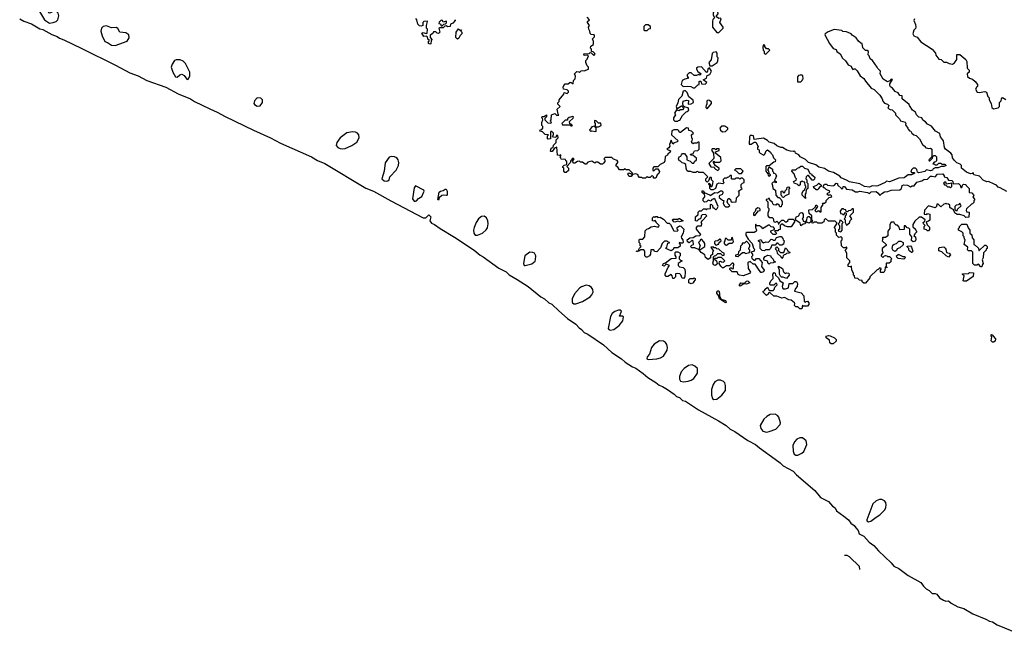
# Model space of a CAD drawing. Extents: x 2494106 to 2685573, y 758056 to 915185.
# Tile 1 of 256: x 2500873 to 2511200, y 835315 to 841755. Entities that reach past the tile are written whole.
import ezdxf

# ---------------------------------------------------------------- set-up
doc = ezdxf.new("R2010")
doc.units = 0

msp = doc.modelspace()

# ---------------------------------------------------------------- linework, layer by layer
at = {"layer": '0CON05XD'}
for points in [[(2501185, 841719), (2501225, 841724), (2501255, 841736), (2501273, 841755), (2501282, 841795), (2501276, 841825), (2501260, 841840), (2501235, 841848), (2501195, 841826), (2501185, 841823), (2501178, 841828), (2501150, 841885), (2501162, 841955), (2501153, 841993), (2501135, 842010), (2501095, 842006), (2501081, 841985), (2501077, 841957), (2501082, 841842), (2501134, 841754), (2501185, 841719)], [(2508205, 841620), (2508250, 841665), (2508250, 841675), (2508218, 841725), (2508230, 841765), (2508225, 841770), (2508205, 841768), (2508180, 841785), (2508180, 841795), (2508198, 841815), (2508192, 841862), (2508188, 841868), (2508175, 841870), (2508160, 841855), (2508148, 841825), (2508148, 841805), (2508160, 841775), (2508144, 841756), (2508138, 841735), (2508138, 841675), (2508185, 841620), (2508205, 841620)], [(2505438, 841758), (2505440, 841745), (2505415, 841720), (2505392, 841708), (2505388, 841682), (2505365, 841680), (2505345, 841692), (2505332, 841688), (2505315, 841670), (2505275, 841670), (2505270, 841665), (2505278, 841625), (2505265, 841610), (2505252, 841612), (2505237, 841627), (2505212, 841628), (2505205, 841610), (2505178, 841592), (2505178, 841568), (2505200, 841545), (2505190, 841535), (2505185, 841500), (2505175, 841498), (2505162, 841505), (2505162, 841528), (2505170, 841535), (2505152, 841552), (2505150, 841575), (2505135, 841582), (2505110, 841580), (2505090, 841615), (2505105, 841620), (2505135, 841610), (2505148, 841612), (2505150, 841655), (2505140, 841665), (2505140, 841695), (2505150, 841735), (2505145, 841740), (2505113, 841737), (2505100, 841725), (2505100, 841695), (2505085, 841688), (2505065, 841690), (2505048, 841708), (2505040, 841755), (2505028, 841768)], [(2506995, 840250), (2506985, 840240), (2506965, 840240), (2506935, 840260), (2506915, 840260), (2506905, 840250), (2506875, 840270), (2506832, 840258), (2506815, 840240), (2506805, 840240), (2506775, 840260), (2506755, 840260), (2506745, 840270), (2506723, 840267), (2506695, 840250), (2506685, 840250), (2506670, 840265), (2506690, 840295), (2506675, 840300), (2506652, 840278), (2506648, 840252), (2506610, 840215), (2506630, 840195), (2506628, 840172), (2506605, 840150), (2506592, 840152), (2506580, 840165), (2506580, 840195), (2506570, 840205), (2506570, 840215), (2506582, 840228), (2506610, 840235), (2506610, 840265), (2506602, 840272), (2506598, 840288), (2506552, 840292), (2506550, 840305), (2506540, 840315), (2506550, 840325), (2506548, 840338), (2506535, 840330), (2506512, 840332), (2506508, 840418), (2506482, 840408), (2506458, 840372), (2506445, 840370), (2506440, 840375), (2506443, 840397), (2506455, 840410), (2506468, 840412), (2506472, 840438), (2506500, 840465), (2506500, 840495), (2506520, 840515), (2506518, 840538), (2506502, 840538), (2506495, 840520), (2506472, 840522), (2506460, 840535), (2506470, 840545), (2506470, 840565), (2506455, 840580), (2506445, 840580), (2506440, 840575), (2506440, 840505), (2506415, 840500), (2506410, 840505), (2506410, 840535), (2506418, 840548), (2506385, 840550), (2506358, 840578), (2506330, 840585), (2506332, 840598), (2506348, 840602), (2506360, 840615), (2506360, 840635), (2506350, 840645), (2506350, 840675), (2506360, 840705), (2506358, 840718), (2506350, 840725), (2506352, 840738), (2506375, 840740), (2506398, 840758), (2506400, 840735), (2506382, 840718), (2506380, 840705), (2506412, 840672), (2506445, 840670), (2506450, 840675), (2506442, 840682), (2506440, 840695), (2506448, 840705), (2506452, 840758), (2506485, 840770), (2506505, 840750), (2506528, 840752), (2506520, 840765), (2506510, 840815), (2506540, 840845), (2506518, 840868), (2506518, 840882), (2506530, 840895), (2506530, 840915), (2506580, 840975), (2506585, 840990), (2506615, 840982), (2506630, 840995), (2506630, 841005), (2506615, 841020), (2506577, 841027), (2506572, 841045), (2506580, 841065), (2506595, 841080), (2506625, 841082), (2506645, 841098), (2506657, 841097), (2506678, 841082), (2506682, 841115), (2506700, 841135), (2506702, 841162), (2506692, 841185), (2506698, 841195), (2506715, 841210), (2506737, 841207), (2506745, 841200), (2506762, 841218), (2506775, 841220), (2506795, 841218), (2506840, 841235), (2506840, 841255), (2506825, 841270), (2506810, 841305), (2506810, 841325), (2506825, 841340), (2506840, 841375), (2506825, 841382), (2506795, 841380), (2506790, 841395), (2506845, 841400), (2506855, 841410), (2506868, 841408), (2506895, 841380), (2506908, 841395), (2506888, 841418), (2506872, 841422), (2506870, 841445), (2506860, 841455), (2506862, 841478), (2506890, 841495), (2506890, 841525), (2506880, 841555), (2506900, 841575), (2506902, 841585), (2506897, 841597), (2506868, 841598), (2506855, 841610), (2506852, 841635), (2506842, 841655), (2506840, 841675), (2506848, 841695), (2506830, 841725), (2506830, 841735), (2506850, 841755), (2506825, 841780)], [(2500873, 841765), (2500918, 841738), (2500995, 841710), (2501085, 841660), (2501115, 841651), (2501210, 841600), (2501265, 841579), (2501290, 841560), (2501335, 841545), (2501525, 841454), (2501876, 841276), (2502027, 841197), (2502115, 841166), (2502207, 841117), (2502405, 841046), (2502535, 840978), (2502664, 840925), (2502707, 840897), (2502868, 840818), (2502945, 840786), (2503029, 840739), (2503325, 840596), (2503505, 840515), (2503608, 840458), (2503935, 840316), (2503998, 840278), (2504075, 840246), (2504505, 839988), (2504585, 839955), (2504765, 839855), (2505105, 839675), (2505133, 839677), (2505165, 839708), (2505184, 839685), (2505176, 839645), (2505191, 839621), (2505225, 839606), (2505282, 839562), (2505435, 839471), (2505641, 839335), (2505702, 839282), (2505734, 839265), (2505897, 839147), (2505975, 839108), (2506007, 839077), (2506090, 839030), (2506206, 838955), (2506338, 838848), (2506379, 838825), (2506423, 838783), (2506455, 838770), (2506528, 838698), (2506620, 838620), (2506705, 838558), (2506740, 838520), (2506766, 838505), (2506792, 838472), (2506833, 838455), (2506995, 838341), (2507083, 838263), (2507184, 838195), (2507222, 838162), (2507301, 838111), (2507335, 838096), (2507413, 838043), (2507460, 838000), (2507545, 837949), (2507580, 837920), (2507615, 837906), (2507666, 837875), (2507739, 837825), (2507761, 837801), (2507795, 837789), (2507825, 837760), (2507855, 837750), (2507991, 837661), (2508203, 837545), (2508283, 837495), (2508325, 837456), (2508375, 837433), (2508510, 837340), (2508592, 837295), (2508631, 837261), (2508795, 837143), (2508849, 837105), (2508882, 837072), (2508985, 837018), (2509020, 836980), (2509211, 836815), (2509271, 836741), (2509355, 836698), (2509399, 836649), (2509425, 836632), (2509440, 836600), (2509517, 836545), (2509565, 836505), (2509592, 836472), (2509626, 836446), (2509641, 836421), (2509666, 836395), (2509678, 836358), (2509725, 836335), (2509783, 836273), (2509831, 836235), (2509879, 836179), (2510015, 836054), (2510041, 836021), (2510095, 835996), (2510191, 835921), (2510325, 835850), (2510351, 835811), (2510382, 835782), (2510411, 835765), (2510445, 835734), (2510475, 835733), (2510492, 835725), (2510519, 835689), (2510562, 835662), (2510585, 835654), (2510616, 835656), (2510642, 835632), (2510713, 835593), (2510775, 835575), (2510870, 835520), (2511005, 835465), (2511044, 835444), (2511077, 835437), (2511125, 835405), (2511337, 835315)], [(2501875, 841484), (2502001, 841529), (2502022, 841565), (2502017, 841595), (2501985, 841618), (2501923, 841623), (2501902, 841662), (2501885, 841674), (2501835, 841668), (2501785, 841691), (2501747, 841684), (2501731, 841665), (2501723, 841633), (2501737, 841585), (2501765, 841525), (2501795, 841514), (2501835, 841488), (2501875, 841484)], [(2505305, 841690), (2505322, 841708), (2505338, 841712), (2505348, 841722), (2505350, 841735), (2505345, 841740), (2505315, 841730), (2505308, 841748), (2505295, 841750), (2505272, 841728), (2505270, 841715), (2505285, 841710), (2505295, 841690), (2505305, 841690)], [(2507455, 841640), (2507472, 841658), (2507488, 841662), (2507490, 841685), (2507465, 841700), (2507435, 841700), (2507420, 841685), (2507420, 841645), (2507425, 841640), (2507455, 841640)], [(2510258, 841765), (2510250, 841745), (2510268, 841705), (2510272, 841675), (2510268, 841662), (2510250, 841645), (2510242, 841605), (2510250, 841585), (2510285, 841570), (2510324, 841524), (2510442, 841445), (2510480, 841405), (2510483, 841383), (2510515, 841340), (2510537, 841337), (2510565, 841310), (2510595, 841310), (2510620, 841295), (2510655, 841288), (2510678, 841302), (2510702, 841338), (2510702, 841388), (2510735, 841390), (2510774, 841354), (2510795, 841338), (2510808, 841315), (2510810, 841245), (2510830, 841225), (2510830, 841205), (2510812, 841185), (2510815, 841160), (2510835, 841140), (2510865, 841130), (2510896, 841106), (2510920, 841075), (2510920, 841055), (2510911, 841049), (2510898, 841025), (2510914, 840994), (2510935, 840990), (2510995, 841002), (2511013, 840993), (2511028, 840948), (2511040, 840935), (2511040, 840915), (2511062, 840875), (2511070, 840835), (2511085, 840820), (2511135, 840830), (2511150, 840845), (2511150, 840885), (2511167, 840903), (2511170, 840925), (2511182, 840938), (2511215, 840918)], [(2505465, 841552), (2505448, 841568), (2505450, 841625), (2505475, 841660), (2505495, 841640), (2505508, 841648), (2505500, 841635), (2505510, 841625), (2505510, 841605), (2505492, 841588), (2505479, 841561), (2505465, 841552)], [(2511225, 839953), (2511155, 839992), (2511135, 839998), (2511117, 840017), (2511095, 840030), (2511035, 840057), (2511015, 840054), (2510979, 840069), (2510941, 840111), (2510880, 840125), (2510875, 840150), (2510865, 840140), (2510845, 840138), (2510805, 840156), (2510752, 840195), (2510750, 840225), (2510738, 840238), (2510702, 840252), (2510677, 840277), (2510658, 840305), (2510652, 840335), (2510640, 840355), (2510582, 840395), (2510572, 840415), (2510562, 840485), (2510530, 840525), (2510525, 840560), (2510480, 840585), (2510435, 840638), (2510395, 840658), (2510372, 840682), (2510345, 840700), (2510336, 840726), (2510305, 840732), (2510278, 840755), (2510268, 840785), (2510238, 840805), (2510204, 840854), (2510202, 840865), (2510130, 840925), (2510130, 840955), (2510105, 840960), (2510086, 840986), (2510055, 841002), (2510026, 841036), (2510005, 841050), (2509998, 841065), (2509998, 841082), (2510028, 841128), (2510015, 841130), (2509998, 841112), (2509975, 841102), (2509931, 841131), (2509898, 841185), (2509900, 841215), (2509872, 841242), (2509867, 841257), (2509816, 841326), (2509792, 841345), (2509782, 841375), (2509772, 841385), (2509775, 841420), (2509762, 841432), (2509743, 841433), (2509715, 841460), (2509710, 841505), (2509695, 841510), (2509671, 841531), (2509646, 841566), (2509604, 841594), (2509595, 841608), (2509545, 841627), (2509505, 841632), (2509495, 841642), (2509415, 841652), (2509354, 841626), (2509320, 841605), (2509318, 841595), (2509367, 841505), (2509404, 841454), (2509435, 841442), (2509442, 841422), (2509477, 841395), (2509502, 841352), (2509535, 841322), (2509561, 841281), (2509595, 841268), (2509600, 841245), (2509612, 841232), (2509625, 841240), (2509635, 841238), (2509655, 841218), (2509688, 841165), (2509725, 841138), (2509745, 841110), (2509805, 841038), (2509835, 841023), (2509895, 840962), (2509920, 840925), (2509925, 840900), (2509945, 840880), (2509975, 840870), (2509990, 840855), (2509980, 840825), (2510003, 840813), (2510025, 840810), (2510043, 840793), (2510058, 840775), (2510060, 840755), (2510100, 840715), (2510110, 840695), (2510160, 840680), (2510168, 840665), (2510163, 840653), (2510188, 840618), (2510190, 840605), (2510205, 840590), (2510220, 840585), (2510230, 840565), (2510250, 840545), (2510275, 840540), (2510310, 840505), (2510342, 840445), (2510370, 840425), (2510370, 840415), (2510405, 840402), (2510427, 840407), (2510440, 840395), (2510440, 840315), (2510410, 840285), (2510412, 840272), (2510418, 840272), (2510448, 840302), (2510452, 840318), (2510462, 840328), (2510475, 840330), (2510490, 840315), (2510490, 840275), (2510478, 840262), (2510465, 840260), (2510452, 840242), (2510468, 840238), (2510475, 840230), (2510495, 840230), (2510512, 840248), (2510535, 840250), (2510545, 840240), (2510575, 840240), (2510590, 840225), (2510565, 840213), (2510537, 840213), (2510505, 840200), (2510475, 840200), (2510455, 840190), (2510448, 840175), (2510425, 840167), (2510385, 840178), (2510365, 840163), (2510305, 840147), (2510288, 840155), (2510282, 840182), (2510270, 840195), (2510245, 840198), (2510225, 840180), (2510220, 840155), (2510225, 840150), (2510255, 840150), (2510260, 840145), (2510255, 840140), (2510225, 840128), (2510193, 840127), (2510150, 840095), (2510095, 840093), (2509995, 840054), (2509965, 840060), (2509950, 840045), (2509875, 840013), (2509855, 840007), (2509815, 840012), (2509785, 839998), (2509735, 840003), (2509685, 840032), (2509575, 840052), (2509545, 840072), (2509490, 840095), (2509474, 840114), (2509410, 840150), (2509355, 840164), (2509315, 840193), (2509255, 840208), (2509222, 840232), (2509145, 840257), (2509116, 840286), (2509060, 840315), (2509046, 840336), (2509010, 840355), (2509008, 840368), (2508995, 840380), (2508988, 840372), (2508956, 840374), (2508920, 840385), (2508875, 840412), (2508855, 840414), (2508815, 840430), (2508786, 840456), (2508735, 840468), (2508715, 840488), (2508675, 840512), (2508578, 840498), (2508568, 840535), (2508555, 840540), (2508535, 840538), (2508528, 840525), (2508525, 840450), (2508545, 840450), (2508575, 840470), (2508595, 840470), (2508620, 840425), (2508610, 840415), (2508610, 840395), (2508628, 840388), (2508630, 840365), (2508640, 840355), (2508677, 840333), (2508690, 840345), (2508702, 840378), (2508715, 840388), (2508748, 840365), (2508750, 840355), (2508770, 840335), (2508780, 840305), (2508800, 840285), (2508798, 840262), (2508782, 840258), (2508735, 840220), (2508705, 840220), (2508700, 840215), (2508700, 840165), (2508718, 840138), (2508722, 840122), (2508735, 840110), (2508748, 840122)], [(2508695, 841390), (2508740, 841435), (2508728, 841448), (2508705, 841450), (2508688, 841475), (2508688, 841488), (2508675, 841490), (2508668, 841465), (2508670, 841435), (2508680, 841425), (2508680, 841405), (2508695, 841390)], [(2508112, 841272), (2508135, 841272), (2508190, 841305), (2508197, 841323), (2508200, 841355), (2508190, 841365), (2508188, 841405), (2508177, 841417), (2508148, 841412), (2508135, 841400), (2508127, 841333), (2508100, 841305), (2508112, 841272)], [(2502635, 841126), (2502645, 841133), (2502656, 841165), (2502656, 841205), (2502612, 841295), (2502589, 841319), (2502555, 841333), (2502515, 841332), (2502495, 841326), (2502472, 841288), (2502463, 841255), (2502479, 841205), (2502507, 841156), (2502525, 841151), (2502554, 841176), (2502575, 841182), (2502599, 841169), (2502625, 841129), (2502635, 841126)], [(2507955, 841040), (2507985, 841070), (2508000, 841075), (2508000, 841105), (2508005, 841110), (2508018, 841108), (2508025, 841080), (2508062, 841078), (2508080, 841095), (2508040, 841125), (2508078, 841142), (2508085, 841170), (2508110, 841180), (2508128, 841215), (2508108, 841248), (2508090, 841235), (2508087, 841213), (2508075, 841200), (2508025, 841260), (2507985, 841257), (2507972, 841245), (2507972, 841235), (2507985, 841210), (2508020, 841185), (2508008, 841172), (2507995, 841180), (2507972, 841168), (2507948, 841168), (2507917, 841197), (2507893, 841197), (2507872, 841175), (2507873, 841163), (2507888, 841142), (2507848, 841132), (2507820, 841115), (2507810, 841075), (2507830, 841055), (2507875, 841057), (2507912, 841052), (2507935, 841040), (2507955, 841040)], [(2509032, 841102), (2509065, 841102), (2509080, 841115), (2509082, 841128), (2509090, 841135), (2509088, 841168), (2509072, 841172), (2509065, 841180), (2509058, 841172), (2509042, 841168), (2509030, 841155), (2509032, 841102)], [(2507775, 840690), (2507782, 840698), (2507798, 840702), (2507825, 840750), (2507862, 840788), (2507875, 840790), (2507890, 840805), (2507885, 840830), (2507848, 840838), (2507832, 840852), (2507827, 840875), (2507831, 840899), (2507865, 840912), (2507888, 840908), (2507885, 840870), (2507917, 840873), (2507940, 840885), (2507935, 840910), (2507890, 840945), (2507875, 840990), (2507857, 841007), (2507845, 841010), (2507830, 841005), (2507818, 840952), (2507782, 840918), (2507777, 840883), (2507758, 840845), (2507765, 840820), (2507815, 840850), (2507840, 840825), (2507825, 840810), (2507805, 840810), (2507785, 840800), (2507762, 840808), (2507742, 840775), (2507750, 840755), (2507730, 840725), (2507730, 840705), (2507745, 840690), (2507775, 840690)], [(2503365, 840848), (2503395, 840850), (2503419, 840885), (2503418, 840915), (2503401, 840931), (2503365, 840934), (2503336, 840905), (2503328, 840875), (2503334, 840864), (2503365, 840848)], [(2508085, 840820), (2508130, 840875), (2508128, 840888), (2508107, 840907), (2508095, 840910), (2508080, 840905), (2508080, 840865), (2508073, 840857), (2508070, 840835), (2508085, 840820)], [(2506665, 840640), (2506670, 840645), (2506658, 840658), (2506642, 840662), (2506640, 840685), (2506677, 840723), (2506680, 840735), (2506675, 840740), (2506635, 840730), (2506620, 840715), (2506618, 840702), (2506595, 840700), (2506560, 840665), (2506565, 840650), (2506645, 840650), (2506652, 840642), (2506665, 840640)], [(2506915, 840580), (2506920, 840585), (2506920, 840615), (2506898, 840638), (2506875, 840630), (2506850, 840595), (2506865, 840580), (2506872, 840588), (2506915, 840580)], [(2506910, 840630), (2506945, 840632), (2506970, 840645), (2506968, 840668), (2506945, 840670), (2506920, 840695), (2506902, 840698), (2506900, 840675), (2506910, 840665), (2506910, 840630)], [(2508245, 840578), (2508275, 840582), (2508300, 840605), (2508300, 840615), (2508267, 840637), (2508235, 840638), (2508218, 840615), (2508222, 840595), (2508245, 840578)], [(2504255, 840398), (2504285, 840403), (2504357, 840433), (2504409, 840471), (2504434, 840516), (2504430, 840545), (2504415, 840563), (2504395, 840574), (2504365, 840579), (2504305, 840566), (2504235, 840515), (2504199, 840465), (2504193, 840435), (2504211, 840415), (2504235, 840403), (2504255, 840398)], [(2508748, 840122), (2508748, 840128), (2508732, 840142), (2508730, 840165), (2508720, 840175), (2508735, 840210), (2508770, 840185), (2508770, 840165), (2508780, 840155), (2508780, 840145), (2508795, 840140), (2508810, 840115), (2508798, 840082), (2508790, 840075), (2508792, 840062), (2508808, 840058), (2508808, 840042), (2508795, 840050), (2508775, 840050), (2508760, 840035), (2508770, 840015), (2508772, 839982), (2508800, 839965), (2508803, 839913), (2508825, 839890), (2508838, 839888), (2508858, 839868), (2508870, 839845), (2508870, 839815), (2508862, 839808), (2508858, 839792), (2508845, 839790), (2508838, 839808), (2508825, 839820), (2508812, 839818), (2508805, 839810), (2508782, 839812), (2508772, 839822), (2508770, 839835), (2508742, 839862), (2508738, 839878), (2508725, 839880), (2508718, 839872), (2508702, 839868), (2508702, 839862), (2508720, 839845), (2508720, 839785), (2508730, 839775), (2508730, 839755), (2508718, 839725), (2508720, 839695), (2508735, 839680), (2508765, 839680), (2508777, 839667), (2508782, 839632), (2508805, 839630), (2508815, 839640), (2508828, 839628), (2508830, 839610), (2508838, 839612), (2508842, 839628), (2508865, 839650), (2508885, 839650), (2508903, 839633), (2508915, 839632), (2508930, 839645), (2508935, 839660), (2508985, 839660), (2508998, 839648), (2509000, 839635), (2508965, 839580), (2508925, 839580), (2508893, 839593), (2508875, 839610), (2508862, 839608), (2508850, 839595), (2508848, 839552), (2508832, 839548), (2508825, 839540), (2508792, 839538), (2508792, 839532), (2508810, 839515), (2508805, 839500), (2508775, 839500), (2508750, 839525), (2508752, 839538), (2508788, 839552), (2508790, 839565), (2508778, 839578), (2508755, 839580), (2508738, 839598), (2508725, 839600), (2508665, 839560), (2508658, 839578), (2508645, 839580), (2508635, 839590), (2508602, 839592), (2508595, 839610), (2508590, 839605), (2508590, 839575), (2508600, 839545), (2508595, 839530), (2508585, 839530), (2508575, 839520), (2508535, 839522), (2508495, 839520), (2508490, 839515), (2508490, 839495), (2508512, 839452), (2508557, 839407), (2508568, 839358), (2508580, 839345), (2508578, 839332), (2508568, 839322), (2508540, 839315), (2508560, 839295), (2508560, 839275), (2508550, 839265), (2508552, 839252), (2508575, 839230), (2508588, 839232), (2508602, 839248), (2508625, 839250), (2508660, 839205), (2508652, 839165), (2508680, 839125), (2508673, 839107), (2508655, 839100), (2508645, 839102), (2508616, 839146), (2508588, 839188), (2508565, 839190), (2508533, 839217), (2508510, 839205), (2508513, 839143), (2508538, 839105), (2508529, 839091), (2508462, 839068), (2508423, 839073), (2508410, 839080), (2508398, 839108), (2508345, 839110), (2508322, 839132), (2508320, 839145), (2508325, 839150), (2508335, 839150), (2508345, 839140), (2508360, 839145), (2508360, 839175), (2508368, 839185), (2508355, 839200), (2508345, 839200), (2508318, 839172), (2508285, 839170), (2508255, 839150), (2508245, 839150), (2508227, 839167), (2508210, 839195), (2508212, 839218), (2508225, 839220), (2508233, 839213), (2508255, 839210), (2508268, 839225), (2508235, 839260), (2508195, 839260), (2508185, 839250), (2508162, 839248), (2508162, 839242), (2508180, 839225), (2508188, 839195), (2508179, 839181), (2508166, 839174), (2508151, 839181), (2508143, 839203), (2508150, 839225), (2508150, 839265), (2508162, 839278), (2508175, 839280), (2508195, 839300), (2508225, 839300), (2508245, 839280), (2508260, 839285), (2508260, 839305), (2508245, 839310), (2508207, 839347), (2508185, 839350), (2508175, 839360), (2508155, 839360), (2508145, 839370), (2508122, 839368), (2508150, 839325), (2508140, 839315), (2508138, 839292), (2508120, 839275), (2508120, 839255), (2508095, 839238), (2508065, 839260), (2508058, 839288), (2508021, 839311), (2508000, 839340), (2507955, 839360), (2507922, 839362), (2507910, 839375), (2507922, 839388), (2507940, 839395), (2507935, 839430), (2507925, 839440), (2507895, 839412), (2507878, 839425), (2507872, 839445), (2507903, 839467), (2507935, 839470), (2507965, 839488), (2508005, 839490), (2508018, 839502), (2507970, 839555), (2507970, 839575), (2507985, 839590), (2508025, 839590), (2508028, 839615), (2508020, 839625), (2508030, 839645), (2508080, 839695), (2508065, 839710), (2508032, 839708), (2508020, 839695), (2508018, 839672), (2508005, 839660), (2507995, 839660), (2507975, 839640), (2507960, 839645), (2507960, 839685), (2507988, 839712), (2507990, 839735), (2508002, 839748), (2508025, 839750), (2508045, 839770), (2508065, 839770), (2508075, 839760), (2508085, 839770), (2508118, 839772), (2508120, 839815), (2508125, 839820), (2508140, 839805), (2508142, 839782), (2508155, 839780), (2508175, 839760), (2508190, 839775), (2508198, 839795), (2508168, 839868), (2508155, 839880), (2508145, 839870), (2508132, 839868), (2508125, 839850), (2508095, 839860), (2508078, 839842), (2508055, 839840), (2508040, 839855), (2508040, 839875), (2508060, 839895), (2508060, 839905), (2508055, 839920), (2508032, 839942), (2508032, 839958), (2508045, 839960), (2508052, 839942), (2508108, 839918), (2508115, 839910), (2508165, 839942), (2508192, 839938), (2508225, 839960), (2508238, 839958), (2508247, 839947), (2508247, 839933), (2508240, 839920), (2508210, 839905), (2508208, 839888), (2508245, 839860), (2508258, 839858), (2508252, 839825), (2508265, 839800), (2508275, 839790), (2508305, 839790), (2508320, 839805), (2508300, 839825), (2508293, 839843), (2508302, 839878), (2508315, 839880), (2508328, 839868), (2508332, 839852), (2508345, 839840), (2508388, 839842), (2508390, 839885), (2508420, 839915), (2508420, 839945), (2508413, 839957), (2508450, 839985), (2508440, 839995), (2508440, 840025), (2508455, 840040), (2508470, 840045), (2508470, 840075), (2508455, 840090), (2508435, 840090), (2508425, 840082), (2508415, 840090), (2508385, 840090), (2508375, 840080), (2508345, 840080), (2508340, 840085), (2508338, 840118), (2508325, 840120), (2508308, 840102), (2508295, 840100), (2508285, 840090), (2508265, 840090), (2508252, 840078), (2508250, 840055), (2508260, 840045), (2508248, 840032), (2508205, 840038), (2508185, 840030), (2508170, 839985), (2508145, 839968), (2508125, 839970), (2508110, 839985), (2508110, 840015), (2508100, 840025), (2508100, 840035), (2508105, 840040), (2508120, 840025), (2508122, 840002), (2508140, 840015), (2508148, 840055), (2508130, 840075), (2508130, 840095), (2508125, 840100), (2508112, 840098), (2508098, 840062), (2508085, 840050), (2508070, 840065), (2508070, 840085), (2508090, 840105), (2508045, 840150), (2507995, 840150), (2507985, 840160), (2507972, 840158), (2507965, 840150), (2507935, 840150), (2507912, 840162), (2507885, 840160), (2507871, 840171), (2507862, 840195), (2507860, 840235), (2507847, 840247), (2507822, 840252), (2507805, 840270), (2507790, 840275), (2507783, 840293), (2507790, 840315), (2507808, 840322), (2507813, 840337), (2507825, 840350), (2507845, 840350), (2507870, 840315), (2507870, 840285), (2507905, 840270), (2507925, 840250), (2507945, 840250), (2507950, 840265), (2507970, 840285), (2507972, 840302), (2507935, 840330), (2507912, 840332), (2507910, 840345), (2507935, 840350), (2507952, 840378), (2507985, 840382), (2508000, 840395), (2507998, 840468), (2507985, 840470), (2507975, 840460), (2507945, 840460), (2507935, 840452), (2507922, 840462), (2507920, 840475), (2507927, 840483), (2507930, 840505), (2507923, 840513), (2507920, 840545), (2507940, 840565), (2507920, 840585), (2507892, 840592), (2507888, 840618), (2507865, 840620), (2507805, 840570), (2507792, 840572), (2507788, 840588), (2507775, 840600), (2507735, 840600), (2507712, 840588), (2507710, 840545), (2507780, 840485), (2507768, 840472), (2507732, 840458), (2507725, 840450), (2507705, 840490), (2507690, 840445), (2507692, 840428), (2507680, 840410), (2507660, 840395), (2507698, 840378), (2507697, 840363), (2507670, 840345), (2507668, 840332), (2507642, 840318), (2507640, 840275), (2507632, 840255), (2507590, 840235), (2507565, 840210), (2507525, 840210), (2507513, 840197), (2507512, 840172), (2507525, 840170), (2507545, 840190), (2507565, 840190), (2507582, 840162), (2507578, 840142), (2507560, 840125), (2507545, 840090), (2507522, 840092), (2507520, 840105), (2507505, 840120), (2507485, 840100), (2507465, 840100), (2507455, 840110), (2507435, 840090), (2507405, 840090), (2507395, 840100), (2507375, 840100), (2507360, 840115), (2507358, 840128), (2507335, 840138), (2507300, 840130), (2507285, 840110), (2507265, 840110), (2507252, 840135), (2507262, 840148), (2507288, 840138), (2507295, 840130), (2507300, 840130), (2507300, 840145), (2507265, 840180), (2507235, 840180), (2507225, 840188), (2507205, 840180), (2507165, 840180), (2507146, 840206), (2507128, 840218), (2507128, 840232), (2507148, 840255), (2507147, 840267), (2507138, 840278), (2507102, 840292), (2507085, 840310), (2507012, 840308), (2507000, 840295), (2507010, 840285), (2507010, 840265), (2506995, 840250)], [(2504715, 840059), (2504735, 840064), (2504747, 840075), (2504756, 840105), (2504822, 840175), (2504846, 840225), (2504849, 840255), (2504842, 840285), (2504829, 840305), (2504805, 840316), (2504775, 840320), (2504748, 840312), (2504707, 840253), (2504696, 840165), (2504670, 840085), (2504695, 840062), (2504715, 840059)], [(2508195, 840172), (2508210, 840185), (2508210, 840195), (2508170, 840220), (2508150, 840255), (2508150, 840265), (2508155, 840270), (2508165, 840260), (2508215, 840260), (2508230, 840275), (2508228, 840308), (2508170, 840355), (2508172, 840368), (2508208, 840382), (2508210, 840400), (2508182, 840398), (2508175, 840390), (2508165, 840400), (2508135, 840400), (2508130, 840385), (2508150, 840355), (2508152, 840298), (2508100, 840245), (2508122, 840212), (2508158, 840208), (2508160, 840195), (2508170, 840185), (2508195, 840172)], [(2509115, 839880), (2509080, 839915), (2509080, 839935), (2509092, 839958), (2509108, 839972), (2509112, 839988), (2509120, 839995), (2509118, 840008), (2509110, 840015), (2509108, 840048), (2509092, 840052), (2509085, 840060), (2509072, 840058), (2509060, 840045), (2509058, 840022), (2509045, 840010), (2509028, 840028), (2509000, 840035), (2508990, 840055), (2509018, 840072), (2509020, 840085), (2509010, 840095), (2508997, 840137), (2508970, 840165), (2508975, 840180), (2509015, 840180), (2509032, 840198), (2509048, 840202), (2509065, 840218), (2509085, 840217), (2509105, 840198), (2509138, 840185), (2509162, 840142), (2509176, 840136), (2509180, 840125), (2509212, 840102), (2509208, 840082), (2509198, 840072), (2509185, 840070), (2509148, 840118), (2509135, 840120), (2509123, 840107), (2509120, 840085), (2509130, 840075), (2509130, 840045), (2509140, 840035), (2509140, 839985), (2509122, 839968), (2509120, 839935), (2509110, 839925), (2509110, 839890), (2509120, 839885), (2509115, 839880)], [(2508445, 840140), (2508460, 840165), (2508435, 840190), (2508385, 840190), (2508370, 840175), (2508388, 840168), (2508415, 840140), (2508445, 840140)], [(2509745, 838990), (2509725, 838990), (2509710, 839005), (2509708, 839018), (2509682, 839022), (2509665, 839040), (2509632, 839042), (2509630, 839065), (2509620, 839075), (2509620, 839095), (2509600, 839125), (2509598, 839168), (2509585, 839160), (2509563, 839163), (2509563, 839187), (2509580, 839205), (2509580, 839225), (2509550, 839255), (2509550, 839305), (2509530, 839335), (2509548, 839352), (2509550, 839365), (2509545, 839370), (2509535, 839360), (2509515, 839360), (2509492, 839382), (2509490, 839435), (2509500, 839445), (2509500, 839465), (2509485, 839480), (2509478, 839472), (2509465, 839470), (2509440, 839495), (2509440, 839515), (2509430, 839525), (2509430, 839555), (2509422, 839562), (2509420, 839575), (2509448, 839618), (2509425, 839640), (2509355, 839640), (2509325, 839670), (2509310, 839655), (2509308, 839632), (2509292, 839628), (2509285, 839620), (2509245, 839620), (2509235, 839630), (2509205, 839630), (2509198, 839622), (2509185, 839620), (2509180, 839635), (2509190, 839645), (2509180, 839655), (2509180, 839695), (2509152, 839722), (2509150, 839755), (2509155, 839760), (2509188, 839762), (2509218, 839792), (2509222, 839808), (2509235, 839810), (2509240, 839795), (2509212, 839752), (2509225, 839740), (2509238, 839742), (2509245, 839750), (2509258, 839748), (2509265, 839740), (2509280, 839740), (2509280, 839785), (2509300, 839815), (2509292, 839828), (2509315, 839830), (2509330, 839845), (2509332, 839858), (2509362, 839888), (2509390, 839895), (2509388, 839908), (2509378, 839918), (2509355, 839910), (2509340, 839925), (2509352, 839938), (2509368, 839942), (2509370, 839955), (2509332, 839972), (2509315, 839990), (2509302, 839992), (2509300, 840005), (2509315, 840030), (2509335, 840030), (2509345, 840020), (2509405, 840012), (2509420, 840020), (2509435, 840040), (2509450, 840035), (2509452, 840022), (2509495, 839980), (2509508, 839982), (2509510, 840005), (2509524, 840006), (2509546, 839976), (2509605, 839968), (2509638, 839948), (2509662, 839948), (2509685, 839957), (2509765, 839942), (2509785, 839932), (2509805, 839948), (2509855, 839952), (2509876, 839936), (2509895, 839910), (2509915, 839932), (2509945, 839948), (2509977, 839953), (2510015, 839966), (2510105, 839970), (2510120, 839985), (2510130, 840015), (2510145, 840022), (2510185, 840018), (2510215, 840000), (2510235, 840012), (2510255, 840012), (2510282, 840048), (2510335, 840063), (2510355, 840077), (2510395, 840080), (2510425, 840111), (2510444, 840114), (2510475, 840107), (2510500, 840135), (2510555, 840138), (2510570, 840115), (2510570, 840105), (2510598, 840098), (2510615, 840070), (2510648, 840068), (2510660, 840055), (2510662, 840032), (2510720, 840035), (2510738, 840018), (2510745, 839990), (2510758, 840002), (2510762, 840018), (2510772, 840028), (2510797, 840027), (2510800, 840015), (2510830, 839985), (2510832, 839942), (2510858, 839938), (2510878, 839918), (2510880, 839905), (2510870, 839895), (2510890, 839865), (2510880, 839855), (2510880, 839835), (2510868, 839822), (2510855, 839820), (2510805, 839770), (2510800, 839755), (2510805, 839740), (2510830, 839735), (2510828, 839682), (2510795, 839680), (2510778, 839698), (2510735, 839710), (2510705, 839710), (2510698, 839718), (2510685, 839720), (2510668, 839758), (2510658, 839768), (2510642, 839772), (2510630, 839785), (2510628, 839808), (2510615, 839820), (2510592, 839822), (2510585, 839830), (2510578, 839822), (2510565, 839820), (2510535, 839790), (2510505, 839820), (2510492, 839818), (2510490, 839795), (2510475, 839780), (2510405, 839800), (2510363, 839757), (2510360, 839715), (2510388, 839712), (2510395, 839720), (2510420, 839715), (2510418, 839652), (2510405, 839640), (2510380, 839635), (2510392, 839602), (2510417, 839577), (2510417, 839553), (2510405, 839540), (2510395, 839540), (2510385, 839550), (2510360, 839555), (2510360, 839585), (2510370, 839595), (2510352, 839612), (2510350, 839625), (2510368, 839642), (2510370, 839655), (2510332, 839682), (2510308, 839682), (2510261, 839639), (2510240, 839605), (2510242, 839582), (2510268, 839558), (2510272, 839542), (2510280, 839535), (2510280, 839525), (2510265, 839510), (2510250, 839485), (2510270, 839475), (2510272, 839445), (2510265, 839432), (2510243, 839423), (2510228, 839438), (2510230, 839475), (2510210, 839505), (2510210, 839555), (2510198, 839568), (2510182, 839572), (2510165, 839590), (2510150, 839590), (2510148, 839552), (2510105, 839550), (2510098, 839578), (2510078, 839598), (2510065, 839600), (2510050, 839615), (2510045, 839630), (2510015, 839630), (2510000, 839605), (2510000, 839565), (2509980, 839535), (2509980, 839485), (2509955, 839470), (2509925, 839470), (2509920, 839465), (2509930, 839455), (2509922, 839448), (2509920, 839435), (2509960, 839395), (2509960, 839385), (2509920, 839355), (2509920, 839325), (2509928, 839315), (2509910, 839285), (2509910, 839275), (2509925, 839260), (2509943, 839277), (2509955, 839280), (2509968, 839278), (2509975, 839270), (2509995, 839270), (2510020, 839245), (2510010, 839235), (2510010, 839215), (2509992, 839198), (2509965, 839200), (2509960, 839195), (2509960, 839160), (2509970, 839155), (2509965, 839150), (2509960, 839160), (2509952, 839158), (2509947, 839123), (2509935, 839100), (2509905, 839100), (2509900, 839105), (2509900, 839125), (2509910, 839135), (2509910, 839145), (2509895, 839150), (2509878, 839132), (2509865, 839130), (2509790, 839055), (2509790, 839045), (2509745, 838990)], [(2505025, 839849), (2505035, 839854), (2505055, 839879), (2505089, 839901), (2505114, 839955), (2505110, 839965), (2505025, 840013), (2505010, 839990), (2504994, 839876), (2505011, 839851), (2505025, 839849)], [(2509245, 839970), (2509225, 839970), (2509202, 839992), (2509200, 840005), (2509235, 840020), (2509255, 840040), (2509278, 840018), (2509280, 840005), (2509265, 840000), (2509250, 839985), (2509245, 839970)], [(2510635, 839990), (2510650, 840005), (2510648, 840038), (2510595, 840030), (2510585, 840050), (2510572, 840048), (2510562, 840038), (2510572, 840022), (2510588, 840018), (2510605, 840000), (2510625, 840000), (2510635, 839990)], [(2505265, 839861), (2505257, 839867), (2505273, 839945), (2505285, 839955), (2505315, 839961), (2505335, 839978), (2505347, 839975), (2505358, 839955), (2505355, 839914), (2505345, 839909), (2505315, 839913), (2505301, 839909), (2505273, 839887), (2505265, 839861)], [(2508885, 839890), (2508872, 839892), (2508868, 839908), (2508860, 839915), (2508860, 839955), (2508875, 839960), (2508882, 839942), (2508898, 839942), (2508902, 839958), (2508920, 839975), (2508922, 839998), (2508935, 840000), (2508950, 839985), (2508940, 839975), (2508940, 839925), (2508902, 839908), (2508885, 839890)], [(2510705, 839750), (2510710, 839765), (2510747, 839803), (2510735, 839830), (2510718, 839812), (2510695, 839810), (2510680, 839795), (2510682, 839762), (2510692, 839752), (2510705, 839750)], [(2508585, 839700), (2508622, 839748), (2508638, 839752), (2508640, 839765), (2508628, 839778), (2508615, 839780), (2508593, 839767), (2508588, 839742), (2508570, 839725), (2508570, 839705), (2508585, 839700)], [(2509065, 839590), (2509058, 839618), (2509012, 839652), (2509010, 839665), (2509022, 839688), (2509038, 839692), (2509050, 839705), (2509052, 839718), (2509062, 839728), (2509075, 839730), (2509090, 839715), (2509092, 839678), (2509080, 839665), (2509088, 839658), (2509092, 839642), (2509108, 839632), (2509128, 839652), (2509132, 839678), (2509142, 839688), (2509155, 839690), (2509170, 839675), (2509170, 839635), (2509155, 839620), (2509125, 839630), (2509108, 839612), (2509092, 839608), (2509065, 839590)], [(2509545, 839600), (2509578, 839622), (2509582, 839648), (2509600, 839665), (2509580, 839695), (2509620, 839735), (2509620, 839765), (2509615, 839770), (2509605, 839770), (2509588, 839752), (2509565, 839750), (2509555, 839740), (2509542, 839742), (2509538, 839758), (2509522, 839762), (2509515, 839770), (2509495, 839770), (2509480, 839745), (2509482, 839722), (2509498, 839718), (2509505, 839710), (2509518, 839712), (2509535, 839730), (2509540, 839725), (2509540, 839705), (2509532, 839698), (2509530, 839675), (2509520, 839665), (2509530, 839655), (2509530, 839625), (2509545, 839600)], [(2505675, 839493), (2505726, 839515), (2505765, 839548), (2505779, 839571), (2505787, 839613), (2505784, 839645), (2505769, 839675), (2505745, 839692), (2505715, 839688), (2505684, 839665), (2505659, 839625), (2505638, 839575), (2505631, 839545), (2505635, 839513), (2505650, 839495), (2505675, 839493)], [(2507455, 839262), (2507443, 839263), (2507430, 839275), (2507430, 839325), (2507418, 839338), (2507385, 839340), (2507375, 839330), (2507360, 839330), (2507355, 839320), (2507340, 839325), (2507360, 839330), (2507372, 839358), (2507390, 839375), (2507382, 839382), (2507380, 839405), (2507370, 839415), (2507370, 839445), (2507375, 839450), (2507408, 839452), (2507430, 839475), (2507432, 839538), (2507452, 839558), (2507468, 839562), (2507495, 839580), (2507532, 839588), (2507555, 839580), (2507578, 839582), (2507580, 839595), (2507550, 839625), (2507550, 839635), (2507538, 839648), (2507525, 839640), (2507510, 839645), (2507510, 839675), (2507525, 839690), (2507535, 839680), (2507545, 839690), (2507558, 839688), (2507565, 839680), (2507592, 839682), (2507625, 839660), (2507665, 839620), (2507685, 839620), (2507700, 839605), (2507735, 839540), (2507770, 839535), (2507780, 839545), (2507770, 839555), (2507770, 839575), (2507795, 839590), (2507808, 839588), (2507840, 839555), (2507832, 839515), (2507812, 839475), (2507813, 839463), (2507828, 839445), (2507832, 839418), (2507825, 839410), (2507805, 839410), (2507792, 839418), (2507790, 839405), (2507800, 839395), (2507798, 839372), (2507785, 839370), (2507775, 839360), (2507735, 839360), (2507728, 839342), (2507705, 839328), (2507650, 839355), (2507662, 839368), (2507672, 839408), (2507688, 839412), (2507688, 839418), (2507672, 839422), (2507665, 839430), (2507635, 839430), (2507613, 839407), (2507595, 839360), (2507555, 839320), (2507532, 839322), (2507525, 839340), (2507492, 839338), (2507488, 839295), (2507478, 839275), (2507455, 839262)], [(2507745, 839630), (2507733, 839633), (2507720, 839655), (2507725, 839660), (2507775, 839660), (2507785, 839670), (2507795, 839670), (2507830, 839645), (2507795, 839632), (2507775, 839640), (2507745, 839630)], [(2509485, 839530), (2509500, 839545), (2509500, 839615), (2509510, 839625), (2509488, 839648), (2509475, 839650), (2509470, 839625), (2509460, 839615), (2509460, 839605), (2509470, 839595), (2509470, 839555), (2509462, 839548), (2509460, 839535), (2509485, 839530)], [(2510965, 839160), (2510955, 839160), (2510928, 839188), (2510912, 839178), (2510888, 839178), (2510870, 839195), (2510870, 839315), (2510855, 839330), (2510825, 839330), (2510815, 839340), (2510818, 839368), (2510780, 839395), (2510790, 839445), (2510782, 839452), (2510780, 839475), (2510770, 839485), (2510770, 839515), (2510755, 839530), (2510720, 839545), (2510720, 839565), (2510730, 839575), (2510730, 839585), (2510755, 839610), (2510808, 839608), (2510822, 839572), (2510840, 839545), (2510840, 839515), (2510858, 839498), (2510862, 839465), (2510880, 839445), (2510880, 839395), (2510895, 839390), (2510928, 839358), (2510932, 839332), (2510938, 839332), (2510995, 839390), (2511005, 839390), (2511020, 839375), (2511020, 839355), (2511010, 839345), (2511010, 839335), (2510983, 839307), (2510980, 839255), (2510968, 839235), (2510980, 839195), (2510970, 839185), (2510965, 839160)], [(2508005, 839340), (2508060, 839375), (2508060, 839405), (2508050, 839425), (2508025, 839450), (2508010, 839445), (2508010, 839435), (2507992, 839415), (2508010, 839385), (2508000, 839355), (2508000, 839340), (2508005, 839340)], [(2508185, 839390), (2508195, 839400), (2508205, 839400), (2508210, 839415), (2508230, 839435), (2508228, 839448), (2508215, 839450), (2508197, 839433), (2508168, 839432), (2508160, 839425), (2508160, 839405), (2508172, 839392), (2508185, 839390)], [(2508285, 839390), (2508315, 839410), (2508345, 839410), (2508358, 839422), (2508348, 839468), (2508340, 839465), (2508335, 839440), (2508305, 839440), (2508285, 839460), (2508272, 839458), (2508270, 839435), (2508260, 839425), (2508260, 839405), (2508272, 839392), (2508285, 839390)], [(2508405, 839270), (2508455, 839310), (2508475, 839310), (2508485, 839300), (2508528, 839312), (2508530, 839335), (2508520, 839345), (2508520, 839355), (2508532, 839378), (2508532, 839392), (2508498, 839428), (2508492, 839428), (2508475, 839410), (2508452, 839408), (2508450, 839395), (2508433, 839377), (2508430, 839335), (2508412, 839318), (2508408, 839292), (2508380, 839285), (2508382, 839272), (2508405, 839270)], [(2508685, 839330), (2508662, 839332), (2508638, 839355), (2508640, 839415), (2508622, 839432), (2508622, 839438), (2508647, 839447), (2508662, 839422), (2508675, 839412), (2508698, 839422), (2508725, 839420), (2508755, 839450), (2508768, 839448), (2508775, 839440), (2508795, 839440), (2508812, 839468), (2508845, 839480), (2508858, 839478), (2508878, 839458), (2508880, 839445), (2508890, 839435), (2508885, 839400), (2508865, 839390), (2508845, 839390), (2508825, 839410), (2508815, 839410), (2508795, 839390), (2508762, 839388), (2508748, 839352), (2508735, 839340), (2508695, 839340), (2508685, 839330)], [(2510055, 839322), (2510034, 839334), (2510023, 839353), (2510032, 839388), (2510045, 839400), (2510070, 839405), (2510095, 839430), (2510115, 839430), (2510138, 839418), (2510138, 839392), (2510105, 839360), (2510075, 839350), (2510068, 839332), (2510055, 839322)], [(2506175, 839174), (2506245, 839194), (2506278, 839222), (2506284, 839236), (2506286, 839275), (2506272, 839305), (2506255, 839313), (2506225, 839314), (2506172, 839278), (2506156, 839195), (2506164, 839174), (2506175, 839174)], [(2507835, 839040), (2507822, 839042), (2507808, 839078), (2507797, 839087), (2507775, 839090), (2507752, 839088), (2507750, 839055), (2507735, 839040), (2507725, 839040), (2507718, 839068), (2507705, 839080), (2507672, 839058), (2507655, 839058), (2507642, 839075), (2507643, 839087), (2507673, 839157), (2507690, 839175), (2507655, 839190), (2507632, 839168), (2507614, 839174), (2507624, 839196), (2507648, 839202), (2507705, 839250), (2507758, 839252), (2507760, 839265), (2507748, 839285), (2507748, 839312), (2507755, 839320), (2507777, 839317), (2507800, 839305), (2507800, 839275), (2507790, 839265), (2507790, 839245), (2507805, 839230), (2507820, 839225), (2507780, 839195), (2507780, 839175), (2507795, 839160), (2507830, 839155), (2507848, 839135), (2507852, 839105), (2507850, 839055), (2507835, 839040)], [(2508865, 839250), (2508860, 839265), (2508822, 839302), (2508818, 839328), (2508800, 839345), (2508802, 839358), (2508815, 839370), (2508830, 839355), (2508832, 839332), (2508853, 839313), (2508888, 839312), (2508905, 839360), (2508918, 839348), (2508932, 839322), (2508950, 839315), (2508947, 839303), (2508915, 839300), (2508905, 839290), (2508892, 839288), (2508880, 839275), (2508878, 839262), (2508865, 839250)], [(2510145, 839242), (2510085, 839250), (2510072, 839262), (2510070, 839275), (2510085, 839290), (2510095, 839290), (2510135, 839270), (2510155, 839270), (2510160, 839255), (2510145, 839242)], [(2510235, 839310), (2510225, 839310), (2510208, 839325), (2510200, 839335), (2510200, 839355), (2510182, 839372), (2510182, 839378), (2510215, 839380), (2510228, 839368), (2510242, 839325), (2510235, 839310)], [(2510615, 839262), (2510590, 839275), (2510545, 839320), (2510515, 839330), (2510512, 839355), (2510517, 839363), (2510565, 839370), (2510578, 839358), (2510587, 839347), (2510592, 839312), (2510620, 839305), (2510637, 839287), (2510615, 839262)], [(2508735, 839190), (2508722, 839195), (2508715, 839220), (2508682, 839232), (2508678, 839238), (2508678, 839252), (2508691, 839269), (2508718, 839282), (2508750, 839275), (2508750, 839265), (2508775, 839240), (2508782, 839222), (2508800, 839215), (2508777, 839203), (2508745, 839200), (2508735, 839190)], [(2509055, 838720), (2509035, 838740), (2509012, 838742), (2509000, 838755), (2509002, 838775), (2508998, 838785), (2508965, 838812), (2508940, 838815), (2508895, 838840), (2508865, 838832), (2508815, 838852), (2508783, 838853), (2508745, 838890), (2508725, 838890), (2508722, 838875), (2508705, 838862), (2508670, 838895), (2508670, 838905), (2508688, 838912), (2508690, 838925), (2508715, 838948), (2508732, 838912), (2508777, 838913), (2508787, 838923), (2508793, 838947), (2508817, 838973), (2508815, 838988), (2508800, 838985), (2508782, 838968), (2508748, 838968), (2508742, 838975), (2508742, 838995), (2508753, 839017), (2508775, 839040), (2508772, 839085), (2508785, 839100), (2508796, 839096), (2508800, 839075), (2508832, 839045), (2508844, 839014), (2508882, 838995), (2508870, 838955), (2508872, 838942), (2508882, 838932), (2508905, 838930), (2508938, 838942), (2508944, 838986), (2508982, 838988), (2509003, 839007), (2509019, 839009), (2509030, 838985), (2509028, 838955), (2509010, 838935), (2509000, 838905), (2509068, 838888), (2509097, 838857), (2509102, 838802), (2509115, 838790), (2509122, 838798), (2509135, 838800), (2509150, 838785), (2509150, 838765), (2509135, 838750), (2509095, 838750), (2509082, 838758), (2509075, 838722), (2509055, 838720)], [(2508915, 839038), (2508882, 839052), (2508863, 839053), (2508853, 839063), (2508842, 839085), (2508843, 839125), (2508830, 839155), (2508832, 839168), (2508875, 839142), (2508885, 839110), (2508902, 839092), (2508915, 839098), (2508940, 839095), (2508942, 839075), (2508915, 839038)], [(2510805, 839010), (2510775, 839010), (2510770, 839015), (2510780, 839065), (2510762, 839082), (2510762, 839088), (2510825, 839090), (2510835, 839100), (2510878, 839098), (2510875, 839060), (2510805, 839010)], [(2507915, 838982), (2507890, 838995), (2507890, 839025), (2507905, 839040), (2507935, 839040), (2507947, 839047), (2507957, 839037), (2507958, 839025), (2507940, 839005), (2507940, 838995), (2507915, 838982)], [(2508425, 838960), (2508420, 838965), (2508435, 838992), (2508475, 838990), (2508495, 839012), (2508505, 839013), (2508515, 839012), (2508530, 838995), (2508495, 838981), (2508468, 838982), (2508435, 838962), (2508425, 838960)], [(2506685, 838773), (2506705, 838774), (2506775, 838796), (2506856, 838845), (2506875, 838868), (2506886, 838895), (2506883, 838925), (2506870, 838945), (2506845, 838963), (2506815, 838968), (2506765, 838953), (2506743, 838937), (2506692, 838878), (2506667, 838825), (2506666, 838795), (2506672, 838782), (2506685, 838773)], [(2508275, 838782), (2508212, 838825), (2508202, 838862), (2508184, 838885), (2508184, 838896), (2508195, 838908), (2508205, 838908), (2508213, 838885), (2508212, 838852), (2508232, 838822), (2508275, 838808), (2508282, 838795), (2508275, 838782)], [(2507066, 838496), (2507105, 838503), (2507162, 838545), (2507200, 838595), (2507205, 838636), (2507194, 838644), (2507164, 838645), (2507183, 838685), (2507184, 838695), (2507175, 838706), (2507155, 838707), (2507115, 838694), (2507088, 838672), (2507069, 838641), (2507044, 838515), (2507052, 838502), (2507066, 838496)], [(2507465, 838188), (2507555, 838194), (2507595, 838206), (2507625, 838225), (2507663, 838285), (2507667, 838315), (2507661, 838345), (2507645, 838367), (2507625, 838380), (2507584, 838386), (2507529, 838351), (2507499, 838315), (2507479, 838245), (2507453, 838215), (2507452, 838195), (2507465, 838188)], [(2509383, 838353), (2509370, 838365), (2509365, 838390), (2509330, 838415), (2509330, 838435), (2509355, 838442), (2509375, 838438), (2509420, 838415), (2509438, 838398), (2509438, 838382), (2509405, 838353), (2509383, 838353)], [(2511085, 838370), (2511075, 838370), (2511063, 838383), (2511070, 838425), (2511060, 838445), (2511065, 838450), (2511080, 838445), (2511082, 838432), (2511108, 838405), (2511105, 838380), (2511085, 838370)], [(2507835, 837956), (2507885, 837963), (2507915, 837972), (2507942, 837988), (2507983, 838045), (2507981, 838095), (2507955, 838119), (2507925, 838131), (2507886, 838124), (2507842, 838095), (2507812, 838058), (2507795, 838012), (2507794, 837984), (2507805, 837963), (2507835, 837956)], [(2508155, 837768), (2508185, 837773), (2508236, 837814), (2508274, 837865), (2508275, 837915), (2508268, 837945), (2508255, 837959), (2508225, 837973), (2508195, 837971), (2508165, 837953), (2508146, 837925), (2508129, 837875), (2508129, 837815), (2508141, 837781), (2508155, 837768)], [(2508705, 837426), (2508735, 837432), (2508805, 837459), (2508848, 837505), (2508851, 837525), (2508836, 837585), (2508822, 837602), (2508795, 837614), (2508745, 837611), (2508710, 837590), (2508679, 837561), (2508641, 837495), (2508646, 837466), (2508667, 837435), (2508705, 837426)], [(2509013, 837183), (2509035, 837184), (2509078, 837205), (2509098, 837222), (2509130, 837295), (2509122, 837335), (2509085, 837367), (2509055, 837368), (2509025, 837354), (2508999, 837325), (2508982, 837285), (2508984, 837225), (2508995, 837196), (2509013, 837183)], [(2509775, 836484), (2509799, 836491), (2509855, 836535), (2509895, 836557), (2509948, 836612), (2509959, 836635), (2509962, 836665), (2509958, 836688), (2509945, 836705), (2509915, 836720), (2509892, 836718), (2509855, 836705), (2509821, 836675), (2509758, 836505), (2509759, 836495), (2509775, 836484)], [(2509686, 835986), (2509682, 836015), (2509576, 836116), (2509552, 836132), (2509525, 836130)]]:
    msp.add_lwpolyline(points, dxfattribs=at)

doc.saveas('drawing.dxf')
